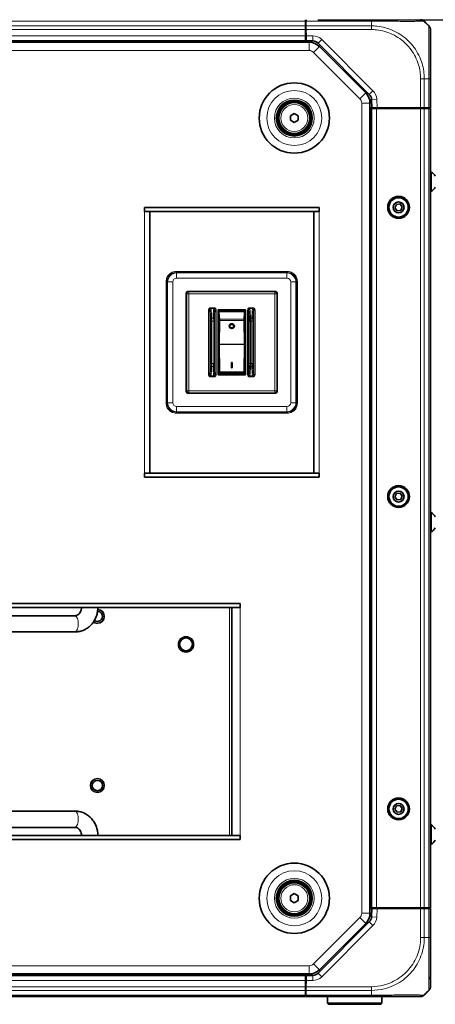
# Model space of a CAD drawing. Header units: millimetres. Extents: x 0 to 1118, y 0 to 864.
# Tile 48 of 85: x 408 to 461, y 129 to 257. Entities that reach past the tile are written whole.
import ezdxf

# ---------------------------------------------------------------- set-up
doc = ezdxf.new("R2010")
doc.units = ezdxf.units.MM
doc.layers.add('ALPHAREV', color=7, linetype='Continuous', lineweight=25)
doc.styles.add('SLDTEXTSTYLE0', font='TXT', dxfattribs={"width": 0.605})
doc.dimstyles.new('SLDDIMSTYLE3', dxfattribs={"dimtxt": 3.175, "dimasz": 4.572, "dimexe": 0, "dimexo": 0.0625, "dimgap": 0.79375, "dimtad": 0, "dimtih": 1, "dimtoh": 1, "dimdec": 1, "dimlfac": 3, "dimrnd": 1e-09, "dimzin": 12, "dimdsep": 46, "dimtxsty": 'SLDTEXTSTYLE0', "dimsah": 1, "dimcen": 0.09, "dimadec": 0, "dimazin": 3, "dimtfac": 1, "dimtofl": 0, "dimtmove": 0, "dimatfit": 3, "dimfxl": 1, "dimfrac": 2, "dimtolj": 1, "dimtzin": 12, "dimarcsym": 0})

# ---------------------------------------------------------------- blocks, each defined once
blk = doc.blocks.new('_D_7')
at = {"layer": 'ALPHAREV'}
for p, q in [((452.59, 279.36), (478.55, 279.36)), ((476.95, 256.96), (476.95, 279.36)), ((446.21, 256.96), (478.55, 256.96)), ((476.95, 238.5), (476.95, 256.96)), ((491.53, 240.93), (490.43, 240.93)), ((490.43, 240.93), (490.43, 236.06)), ((500.01, 240.93), (501.11, 240.93)), ((501.11, 240.93), (501.11, 236.06)), ((480.13, 238.5), (476.95, 238.5)), ((490.43, 236.06), (491.53, 236.06)), ((501.11, 236.06), (500.01, 236.06))]:
    blk.add_line(p, q, dxfattribs=at)
for points in [[(476.95, 279.36), (476.19, 274.79), (477.72, 274.79)], [(476.95, 256.96), (477.72, 261.53), (476.19, 261.53)]]:
    blk.add_solid(points, dxfattribs=at)
at = {"layer": 'ALPHAREV', "char_height": 3.175, "attachment_point": 1, "style": 'SLDTEXTSTYLE0'}
for s, insert in [('67.2', (480.85, 240.15)), ('2.65', (491.53, 240.15))]:
    blk.add_mtext(s, dxfattribs=dict(at, insert=insert))

msp = doc.modelspace()

# ---------------------------------------------------------------- linework, layer by layer
at = {"color": 7, "linetype": 'Continuous', "lineweight": 18}
for p, q in [((444.61, 256.764), (199.377, 256.764)), ((453.198, 256.764), (444.697, 256.764)), ((444.61, 256.155), (199.377, 256.155)), ((444.61, 255.683), (199.377, 255.683)), ((444.668, 256.155), (453.16, 256.155)), ((453.16, 255.683), (444.676, 255.683)), ((444.677, 255.626), (444.677, 255.526)), ((453.16, 256.55), (453.16, 256.155)), ((444.61, 254.876), (199.377, 254.876)), ((444.69, 254.876), (445.546, 254.876)), ((445.546, 254.209), (445.546, 254.876)), ((446.253, 253.916), (446.725, 254.388)), ((446.725, 254.388), (453.36, 247.752)), ((445.095, 252.959), (198.892, 252.959)), ((444.61, 254.043), (199.377, 254.043)), ((445.095, 252.959), (445.095, 254.026)), ((445.661, 252.725), (446.415, 253.479)), ((451.676, 246.71), (445.661, 252.725)), ((459.551, 245.526), (459.551, 249.292)), ((460.632, 249.293), (460.022, 249.293)), ((460.022, 249.293), (460.022, 245.526)), ((460.632, 245.526), (460.632, 249.293)), ((452.889, 247.281), (453.36, 247.752)), ((451.676, 246.71), (452.43, 247.464)), ((453.18, 246.626), (453.846, 246.661)), ((453.846, 246.661), (453.906, 245.526)), ((451.91, 246.144), (452.977, 246.144)), ((451.91, 141.108), (451.91, 246.144)), ((453.827, 245.459), (453.827, 141.793)), ((459.551, 245.459), (459.551, 141.793)), ((460.022, 245.459), (460.022, 141.793)), ((460.497, 245.459), (460.497, 245.526)), ((460.632, 245.459), (460.632, 141.793)), ((423.71, 198.159), (423.71, 232.093)), ((446.377, 232.093), (446.377, 198.159)), ((427.82, 224.304), (442.267, 224.304)), ((427.82, 224.304), (427.82, 224.175)), ((427.82, 224.175), (427.878, 224.118)), ((442.267, 224.175), (427.82, 224.175)), ((427.878, 223.442), (427.878, 224.118)), ((427.878, 224.118), (442.21, 224.118)), ((442.21, 223.442), (427.878, 223.442)), ((442.21, 224.118), (442.267, 224.175)), ((442.21, 223.442), (442.21, 224.118)), ((442.267, 224.175), (442.267, 224.304)), ((426.532, 223.016), (426.661, 223.016)), ((426.532, 207.236), (426.532, 223.016)), ((426.719, 222.959), (426.661, 223.016)), ((426.661, 223.016), (426.661, 207.236)), ((426.719, 207.293), (426.719, 222.959)), ((426.719, 222.959), (427.395, 222.959)), ((427.395, 222.959), (427.395, 207.293)), ((442.693, 222.959), (443.369, 222.959)), ((442.693, 207.293), (442.693, 222.959)), ((443.426, 223.016), (443.369, 222.959)), ((443.369, 222.959), (443.369, 207.293)), ((443.426, 207.236), (443.426, 223.016)), ((443.426, 223.016), (443.555, 223.016)), ((443.555, 223.016), (443.555, 207.236)), ((429.142, 221.469), (429.196, 221.415)), ((429.196, 221.415), (429.457, 221.415)), ((429.196, 221.415), (429.196, 208.837)), ((429.457, 221.677), (429.404, 221.73)), ((429.457, 221.415), (429.457, 221.677)), ((440.63, 221.677), (429.457, 221.677)), ((429.457, 221.415), (429.457, 208.837)), ((440.63, 221.415), (429.457, 221.415)), ((440.684, 221.73), (440.63, 221.677)), ((440.63, 221.677), (440.63, 221.415)), ((440.63, 208.837), (440.63, 221.415)), ((440.63, 221.415), (440.892, 221.415)), ((440.892, 221.415), (440.945, 221.469)), ((440.892, 208.837), (440.892, 221.415)), ((432.692, 219.616), (432.358, 219.616)), ((437.729, 219.616), (437.396, 219.616)), ((437.729, 219.616), (437.729, 219.491)), ((432.022, 219.307), (432.192, 219.307)), ((432.022, 219.307), (432.022, 210.945)), ((432.192, 219.307), (432.192, 210.945)), ((432.361, 219.473), (432.358, 219.491)), ((432.358, 219.491), (432.692, 219.491)), ((432.692, 219.491), (432.689, 219.473)), ((432.858, 210.945), (432.858, 219.307)), ((433.027, 210.945), (433.027, 219.307)), ((433.37, 219.074), (436.718, 219.074)), ((435.035, 219.33), (435.035, 219.235)), ((437.101, 219.316), (437.101, 210.936)), ((437.228, 219.316), (437.228, 210.936)), ((437.397, 219.481), (437.396, 219.491)), ((437.396, 219.491), (437.729, 219.491)), ((437.729, 219.491), (437.727, 219.473)), ((437.896, 210.945), (437.896, 219.307)), ((438.065, 210.945), (438.065, 219.307)), ((432.266, 217.876), (432.266, 212.376)), ((432.618, 218.244), (432.431, 218.244)), ((432.615, 217.876), (432.435, 217.876)), ((432.435, 217.876), (432.435, 212.376)), ((432.615, 212.376), (432.615, 217.876)), ((432.784, 212.376), (432.784, 217.876)), ((436.654, 218.119), (433.433, 218.119)), ((433.435, 217.963), (436.652, 217.963)), ((437.303, 217.878), (437.303, 212.374)), ((437.656, 218.246), (437.469, 218.246)), ((437.472, 217.878), (437.472, 212.374)), ((437.653, 217.878), (437.472, 217.878)), ((437.653, 212.374), (437.653, 217.878)), ((437.822, 212.374), (437.822, 217.878)), ((436.684, 214.906), (433.404, 214.906)), ((433.404, 214.842), (436.684, 214.842)), ((432.618, 212.008), (432.431, 212.008)), ((432.615, 212.376), (432.435, 212.376)), ((437.656, 212.006), (437.469, 212.006)), ((437.653, 212.374), (437.472, 212.374)), ((432.358, 210.761), (432.361, 210.779)), ((432.692, 210.761), (432.358, 210.761)), ((432.358, 210.636), (432.358, 210.761)), ((432.689, 210.779), (432.692, 210.761)), ((433.027, 210.945), (432.858, 210.945)), ((433.433, 211.189), (436.654, 211.189)), ((436.652, 211.312), (433.435, 211.312)), ((437.396, 210.761), (437.397, 210.771)), ((437.729, 210.761), (437.396, 210.761)), ((437.396, 210.636), (437.396, 210.761)), ((437.727, 210.779), (437.729, 210.761)), ((438.065, 210.945), (437.896, 210.945)), ((432.358, 210.636), (432.692, 210.636)), ((437.396, 210.636), (437.729, 210.636)), ((429.196, 208.837), (429.142, 208.783)), ((429.457, 208.837), (429.196, 208.837)), ((429.404, 208.522), (429.457, 208.575)), ((429.457, 208.575), (429.457, 208.837)), ((429.457, 208.837), (440.63, 208.837)), ((429.457, 208.575), (440.63, 208.575)), ((440.63, 208.837), (440.63, 208.575)), ((440.892, 208.837), (440.63, 208.837)), ((440.63, 208.575), (440.684, 208.522)), ((440.945, 208.783), (440.892, 208.837)), ((426.532, 207.236), (426.661, 207.236)), ((426.661, 207.236), (426.719, 207.293)), ((426.719, 207.293), (427.395, 207.293)), ((442.693, 207.293), (443.369, 207.293)), ((443.369, 207.293), (443.426, 207.236)), ((443.426, 207.236), (443.555, 207.236)), ((427.878, 206.134), (427.82, 206.077)), ((427.82, 206.077), (442.267, 206.077)), ((427.82, 205.948), (427.82, 206.077)), ((442.267, 205.948), (427.82, 205.948)), ((427.878, 206.811), (442.21, 206.811)), ((427.878, 206.134), (427.878, 206.811)), ((442.21, 206.134), (427.878, 206.134)), ((442.21, 206.134), (442.21, 206.811)), ((442.267, 206.077), (442.21, 206.134)), ((442.267, 206.077), (442.267, 205.948)), ((434.744, 180.726), (434.744, 151.192)), ((436.139, 180.726), (436.139, 151.192)), ((453.906, 141.726), (453.846, 140.591)), ((459.551, 137.96), (459.551, 141.726)), ((460.022, 141.726), (460.022, 137.959)), ((460.497, 141.726), (460.497, 141.793)), ((460.632, 137.959), (460.632, 141.726)), ((445.661, 134.527), (451.676, 140.542)), ((451.676, 140.542), (452.43, 139.788)), ((451.91, 141.108), (452.977, 141.108)), ((453.846, 140.591), (453.18, 140.626)), ((453.36, 139.5), (446.725, 132.864)), ((453.36, 139.5), (452.889, 139.971)), ((460.022, 137.959), (460.632, 137.959)), ((198.892, 134.293), (445.095, 134.293)), ((445.095, 134.293), (445.095, 133.226)), ((445.661, 134.527), (446.415, 133.773)), ((199.377, 133.209), (444.61, 133.209)), ((445.546, 132.376), (445.546, 133.043)), ((446.725, 132.864), (446.253, 133.336)), ((199.377, 132.376), (444.61, 132.376)), ((199.377, 131.569), (444.61, 131.569)), ((444.676, 131.569), (453.16, 131.569)), ((444.677, 131.726), (444.677, 131.626)), ((445.546, 132.376), (444.69, 132.376)), ((199.377, 131.097), (444.61, 131.097)), ((199.377, 130.488), (444.61, 130.488)), ((453.16, 131.097), (444.668, 131.097)), ((444.697, 130.488), (453.198, 130.488)), ((453.16, 130.702), (453.16, 131.097))]:
    msp.add_line(p, q, dxfattribs=at)
at = {"color": 7, "linetype": 'Continuous', "lineweight": 35}
for p, q in [((444.61, 256.764), (444.61, 256.959)), ((444.61, 256.155), (444.61, 256.764)), ((444.677, 256.764), (444.657, 256.764)), ((444.657, 256.764), (444.668, 256.155)), ((444.697, 256.764), (444.677, 256.764)), ((444.697, 256.764), (444.7, 256.959)), ((444.664, 256.359), (444.61, 256.359)), ((444.61, 255.683), (444.61, 256.155)), ((444.61, 254.876), (444.61, 255.683)), ((444.61, 255.526), (444.679, 255.526)), ((444.676, 255.683), (444.668, 256.155)), ((444.677, 255.626), (444.675, 255.526)), ((444.69, 254.876), (444.676, 255.683)), ((460.237, 256.55), (460.632, 256.155)), ((444.61, 254.209), (199.377, 254.209)), ((444.61, 254.209), (444.61, 254.876)), ((444.69, 254.859), (444.61, 254.859)), ((444.61, 254.026), (444.61, 254.209)), ((444.702, 254.209), (444.69, 254.876)), ((445.546, 254.209), (444.702, 254.209)), ((444.702, 254.209), (444.705, 254.026)), ((445.095, 254.026), (198.892, 254.026)), ((452.889, 247.281), (446.253, 253.916)), ((452.43, 247.464), (446.415, 253.479)), ((460.827, 249.292), (460.827, 245.526)), ((453.238, 245.526), (453.18, 246.626)), ((452.977, 141.108), (452.977, 246.144)), ((453.238, 245.526), (452.977, 245.526)), ((452.977, 245.459), (453.16, 245.459)), ((453.16, 245.459), (453.16, 141.793)), ((453.827, 245.459), (453.16, 245.459)), ((453.906, 245.526), (453.238, 245.526)), ((459.551, 245.459), (453.827, 245.459)), ((453.877, 245.459), (453.877, 245.526)), ((459.551, 245.526), (453.906, 245.526)), ((454.544, 245.526), (454.544, 245.459)), ((454.762, 245.459), (454.76, 245.526)), ((458.493, 245.459), (458.494, 245.526)), ((459.294, 245.526), (459.294, 245.459)), ((459.495, 245.459), (459.494, 245.526)), ((460.022, 245.526), (459.551, 245.526)), ((460.022, 245.459), (459.551, 245.459)), ((460.632, 245.526), (460.022, 245.526)), ((460.632, 245.459), (460.022, 245.459)), ((460.126, 245.459), (460.127, 245.526)), ((460.827, 245.526), (460.632, 245.526)), ((460.827, 245.459), (460.632, 245.459)), ((460.66, 245.526), (460.66, 245.459)), ((460.827, 245.459), (460.827, 141.793)), ((442.644, 244.508), (443.16, 244.806)), ((442.644, 243.911), (442.644, 244.508)), ((443.16, 243.613), (442.644, 243.911)), ((443.16, 244.806), (443.677, 244.508)), ((443.677, 243.911), (443.16, 243.613)), ((443.677, 244.508), (443.677, 243.911)), ((460.914, 237.209), (460.827, 237.209)), ((460.914, 234.709), (460.914, 237.209)), ((460.827, 234.709), (460.914, 234.709)), ((423.71, 232.093), (423.71, 232.626)), ((446.377, 232.626), (423.71, 232.626)), ((446.377, 232.093), (446.377, 232.626)), ((456.411, 233.018), (456.211, 232.58)), ((456.211, 232.58), (456.491, 232.188)), ((456.89, 233.064), (456.411, 233.018)), ((457.169, 232.672), (456.89, 233.064)), ((456.97, 232.234), (457.169, 232.672)), ((446.377, 232.093), (423.71, 232.093)), ((424.41, 198.159), (424.41, 232.093)), ((445.677, 232.093), (445.677, 198.159)), ((456.491, 232.188), (456.97, 232.234)), ((429.142, 221.469), (429.142, 208.783)), ((440.684, 221.73), (429.404, 221.73)), ((440.945, 208.783), (440.945, 221.469)), ((433.274, 219.33), (433.274, 210.922)), ((436.813, 219.33), (433.274, 219.33)), ((433.287, 219.317), (433.274, 219.33)), ((433.287, 219.317), (433.287, 215.651)), ((433.37, 219.074), (433.35, 219.235)), ((433.35, 216.552), (433.35, 219.235)), ((436.737, 219.235), (433.35, 219.235)), ((434.794, 219.33), (434.794, 219.235)), ((434.883, 219.235), (434.883, 219.33)), ((435.205, 219.33), (435.205, 219.235)), ((435.293, 219.235), (435.293, 219.33)), ((436.718, 219.074), (436.737, 219.235)), ((436.737, 216.552), (436.737, 219.235)), ((436.813, 219.33), (436.801, 219.317)), ((436.801, 215.651), (436.801, 219.317)), ((436.813, 210.922), (436.813, 219.33)), ((433.435, 217.963), (433.404, 214.906)), ((434.705, 217.23), (434.705, 217.221)), ((435.382, 217.221), (435.382, 217.23)), ((436.652, 217.963), (436.684, 214.906)), ((433.35, 215.885), (433.35, 216.552)), ((433.35, 215.885), (433.36, 215.775)), ((436.727, 215.775), (436.737, 215.885)), ((436.737, 216.552), (436.737, 215.885)), ((433.287, 214.601), (433.287, 210.935)), ((433.354, 214.766), (433.35, 214.81)), ((433.35, 214.81), (433.35, 214.095)), ((433.404, 214.842), (433.435, 211.312)), ((436.684, 214.842), (436.652, 211.312)), ((436.737, 214.81), (436.733, 214.766)), ((436.737, 214.81), (436.737, 214.095)), ((436.801, 210.935), (436.801, 214.601)), ((433.35, 211.302), (433.35, 214.095)), ((436.737, 211.302), (436.737, 214.095)), ((435.076, 212.51), (435.011, 212.51)), ((435.011, 212.501), (435.011, 212.51)), ((435.011, 212.501), (435.076, 212.501)), ((435.011, 212.501), (435.011, 211.8)), ((435.076, 212.51), (435.076, 212.501)), ((435.076, 211.8), (435.076, 212.501)), ((433.274, 210.922), (433.287, 210.935)), ((433.274, 210.922), (436.813, 210.922)), ((433.287, 210.935), (436.801, 210.935)), ((433.35, 211.302), (433.37, 211.178)), ((433.402, 211.073), (436.686, 211.073)), ((435.011, 211.8), (435.076, 211.8)), ((436.737, 211.302), (436.718, 211.178)), ((436.813, 210.922), (436.801, 210.935)), ((429.404, 208.522), (440.684, 208.522)), ((423.71, 198.159), (423.71, 197.626)), ((423.71, 198.159), (446.377, 198.159)), ((446.377, 198.159), (446.377, 197.626)), ((423.71, 197.626), (446.377, 197.626)), ((456.411, 195.518), (456.211, 195.08)), ((456.89, 195.564), (456.411, 195.518)), ((457.169, 195.172), (456.89, 195.564)), ((456.211, 195.08), (456.491, 194.688)), ((456.491, 194.688), (456.97, 194.734)), ((456.97, 194.734), (457.169, 195.172)), ((460.914, 193.043), (460.827, 193.043)), ((460.914, 190.543), (460.914, 193.043)), ((460.827, 190.543), (460.914, 190.543)), ((436.139, 181.259), (369.742, 181.259)), ((436.139, 180.726), (369.742, 180.726)), ((435.072, 180.726), (435.072, 151.192)), ((436.139, 180.726), (436.139, 181.259)), ((414.688, 179.684), (400.771, 179.684)), ((400.771, 177.568), (414.688, 177.568)), ((456.411, 155.018), (456.211, 154.58)), ((456.211, 154.58), (456.491, 154.188)), ((456.89, 155.064), (456.411, 155.018)), ((457.169, 154.672), (456.89, 155.064)), ((456.97, 154.234), (457.169, 154.672)), ((414.688, 154.351), (400.771, 154.351)), ((456.491, 154.188), (456.97, 154.234)), ((400.771, 152.234), (414.688, 152.234)), ((460.914, 152.543), (460.827, 152.543)), ((460.914, 150.043), (460.914, 152.543)), ((369.742, 151.192), (436.139, 151.192)), ((369.742, 150.659), (436.139, 150.659)), ((434.544, 151.193), (371.344, 151.193)), ((434.544, 151.193), (434.544, 151.192)), ((436.139, 151.192), (436.139, 150.659)), ((460.827, 150.043), (460.914, 150.043)), ((442.644, 143.341), (443.16, 143.639)), ((442.644, 142.744), (442.644, 143.341)), ((443.16, 143.639), (443.677, 143.341)), ((443.677, 143.341), (443.677, 142.744)), ((443.16, 142.446), (442.644, 142.744)), ((443.677, 142.744), (443.16, 142.446)), ((453.16, 141.793), (452.977, 141.793)), ((452.977, 141.726), (453.238, 141.726)), ((453.827, 141.793), (453.16, 141.793)), ((453.18, 140.626), (453.238, 141.726)), ((453.238, 141.726), (453.906, 141.726)), ((459.551, 141.793), (453.827, 141.793)), ((453.877, 141.726), (453.877, 141.793)), ((453.906, 141.726), (459.551, 141.726)), ((454.544, 141.793), (454.544, 141.726)), ((454.762, 141.793), (454.76, 141.726)), ((458.493, 141.793), (458.494, 141.726)), ((459.294, 141.793), (459.294, 141.726)), ((459.495, 141.793), (459.494, 141.726)), ((460.022, 141.793), (459.551, 141.793)), ((459.551, 141.726), (460.022, 141.726)), ((460.632, 141.793), (460.022, 141.793)), ((460.022, 141.726), (460.632, 141.726)), ((460.126, 141.793), (460.127, 141.726)), ((460.827, 141.793), (460.632, 141.793)), ((460.632, 141.726), (460.827, 141.726)), ((460.66, 141.793), (460.66, 141.726)), ((460.827, 141.726), (460.827, 137.96)), ((446.253, 133.336), (452.889, 139.971)), ((446.415, 133.773), (452.43, 139.788)), ((198.892, 133.226), (445.095, 133.226)), ((199.377, 133.043), (444.61, 133.043)), ((444.61, 133.226), (444.61, 133.043)), ((444.61, 133.043), (444.61, 132.376)), ((444.69, 132.376), (444.702, 133.043)), ((444.702, 133.043), (444.705, 133.226)), ((444.702, 133.043), (445.546, 133.043)), ((444.61, 132.393), (444.69, 132.393)), ((444.61, 132.376), (444.61, 131.569)), ((444.679, 131.726), (444.61, 131.726)), ((444.61, 131.569), (444.61, 131.097)), ((444.668, 131.097), (444.676, 131.569)), ((444.675, 131.726), (444.677, 131.626)), ((444.69, 132.376), (444.676, 131.569)), ((199.377, 130.293), (444.61, 130.293)), ((444.61, 131.097), (444.61, 130.488)), ((444.61, 130.893), (444.664, 130.893)), ((444.61, 130.488), (444.61, 130.293)), ((444.657, 130.488), (444.668, 131.097)), ((444.657, 130.488), (444.677, 130.488)), ((444.677, 130.488), (444.697, 130.488)), ((444.7, 130.293), (444.697, 130.488)), ((453.194, 130.293), (444.7, 130.293)), ((447.477, 130.293), (447.477, 129.459)), ((454.51, 129.459), (454.51, 130.293)), ((460.237, 130.702), (460.632, 131.097)), ((447.477, 129.459), (447.644, 129.293)), ((447.477, 129.459), (454.51, 129.459)), ((454.344, 129.293), (447.644, 129.293)), ((454.344, 129.293), (454.51, 129.459))]:
    msp.add_line(p, q, dxfattribs=at)
at = {"color": 7, "linetype": 'Continuous', "lineweight": 18, "flags": 128}
for points in [[(432.784, 217.876), (432.78, 217.876), (432.77, 217.876), (432.754, 217.876), (432.733, 217.876), (432.707, 217.876), (432.679, 217.876), (432.647, 217.876), (432.615, 217.876)], [(432.266, 212.376), (432.27, 212.376), (432.28, 212.376), (432.296, 212.376), (432.317, 212.376), (432.342, 212.376), (432.371, 212.376), (432.402, 212.376), (432.435, 212.376)], [(437.303, 212.374), (437.307, 212.374), (437.318, 212.374), (437.334, 212.374), (437.355, 212.374), (437.38, 212.374), (437.409, 212.374), (437.44, 212.374), (437.472, 212.374)], [(414.688, 179.684), (414.763, 179.668), (414.905, 179.543), (415.021, 179.306), (415.096, 178.988), (415.123, 178.626)], [(417.08, 178.86), (417.284, 178.75), (417.61, 178.689)], [(415.123, 178.626), (415.096, 178.264), (415.021, 177.946), (414.905, 177.709), (414.763, 177.584), (414.688, 177.568)], [(415.123, 153.293), (415.096, 153.655), (415.021, 153.973), (414.905, 154.209), (414.763, 154.335), (414.688, 154.351)], [(414.688, 152.234), (414.763, 152.25), (414.905, 152.376), (415.021, 152.612), (415.096, 152.931), (415.123, 153.293)]]:
    msp.add_lwpolyline(points, dxfattribs=at)
at = {"color": 7, "linetype": 'Continuous', "lineweight": 35, "flags": 128}
msp.add_lwpolyline([(417.081, 178.862), (417.284, 178.751), (417.61, 178.69)], dxfattribs=at)
at = {"color": 7, "linetype": 'Continuous', "lineweight": 35}
for centre, radius in [((443.16, 244.209), 4.555), ((443.16, 244.209), 2.333), ((443.16, 244.209), 2.25), ((443.16, 244.209), 2.1), ((443.16, 244.209), 2), ((456.69, 232.626), 1.417), ((456.69, 232.626), 1.312), ((456.69, 232.626), 1.25), ((456.69, 232.626), 0.704), ((456.69, 195.126), 1.417), ((456.69, 195.126), 1.312), ((456.69, 195.126), 1.25), ((456.69, 195.126), 0.704), ((429.11, 175.959), 0.992), ((429.11, 175.959), 0.833), ((417.61, 157.659), 0.902), ((417.61, 157.659), 0.667), ((456.69, 154.626), 1.417), ((456.69, 154.626), 1.312), ((456.69, 154.626), 1.25), ((456.69, 154.626), 0.704), ((443.16, 143.043), 4.555), ((443.16, 143.043), 2.333), ((443.16, 143.043), 2.25), ((443.16, 143.043), 2.1), ((443.16, 143.043), 2)]:
    msp.add_circle(centre, radius, dxfattribs=at)
at = {"color": 7, "linetype": 'Continuous', "lineweight": 18}
for centre, radius in [((443.16, 244.209), 3.569), ((443.16, 244.209), 2.583), ((443.16, 244.209), 1.757), ((429.11, 175.959), 0.994), ((417.61, 157.659), 0.904), ((443.16, 143.043), 3.569), ((443.16, 143.043), 2.583), ((443.16, 143.043), 1.757)]:
    msp.add_circle(centre, radius, dxfattribs=at)
for centre, radius, start, end in [((445.546, 253.209), 1.667, 45, 90), ((445.095, 252.159), 0.8, 45, 90), ((452.182, 246.574), 1.667, 3, 45), ((451.11, 246.144), 0.8, 0, 45), ((429.459, 221.413), 0.264, 90.50813, 179.49187), ((440.628, 221.413), 0.264, 0.50813, 89.49187), ((440.628, 208.839), 0.264, 270.50813, 359.49187), ((417.61, 179.593), 0.904, 270, 87.18869), ((451.11, 141.108), 0.8, 315, 0), ((452.182, 140.678), 1.667, 315, 357), ((445.095, 135.093), 0.8, 270, 315), ((445.546, 134.043), 1.667, 270, 315)]:
    msp.add_arc(centre, radius, start, end, dxfattribs=at)
at = {"color": 7, "linetype": 'Continuous', "lineweight": 35}
for centre, radius, start, end in [((445.546, 253.209), 1, 45, 90), ((445.095, 252.159), 1.867, 45, 90), ((451.11, 246.144), 1.867, 360, 45), ((452.182, 246.574), 1, 3, 45), ((460.195, 235.959), 1.442, 29.2162, 60.11785), ((460.195, 235.959), 1.442, 299.88215, 330.7838), ((429.459, 208.839), 0.264, 180.50813, 269.49187), ((460.195, 191.793), 1.442, 29.2162, 60.11785), ((460.195, 191.793), 1.442, 299.88215, 330.7838), ((417.61, 179.593), 0.667, 233.55743, 90), ((417.61, 179.593), 0.902, 270, 87.1926), ((460.195, 151.293), 1.442, 29.2162, 60.11785), ((460.195, 151.293), 1.442, 299.88215, 330.7838), ((451.11, 141.108), 1.867, 315, 0), ((452.182, 140.678), 1, 315, 357), ((445.095, 135.093), 1.867, 270, 315), ((445.546, 134.043), 1, 270, 315), ((460.16, 132.376), 0.667, 0, 47.26112)]:
    msp.add_arc(centre, radius, start, end, dxfattribs=at)
at = {"color": 7, "linetype": 'Continuous', "lineweight": 18}
for centre, major_axis, ratio, start_param, end_param in [((427.913, 222.924), (0.92, -0.92), 0.9222464, 2.3897132, 3.8934721), ((427.913, 222.924), (0.849, 0.849), 0.9910615, 0.8189169, 2.3226757), ((427.913, 222.924), (-0.378, 0.378), 0.9351131, 5.5313059, 7.0350647), ((442.175, 222.924), (-0.849, 0.849), 0.9910615, 3.9605096, 5.4642684), ((442.175, 222.924), (-0.378, -0.378), 0.9351131, 2.3897132, 3.8934721), ((442.175, 222.924), (0.92, 0.92), 0.9222464, 5.5313059, 7.0350647), ((427.913, 207.328), (0.92, 0.92), 0.9222464, 2.3897132, 3.8934721), ((427.913, 207.328), (-0.849, 0.849), 0.9910615, 0.8189169, 2.3226757), ((427.913, 207.328), (-0.378, -0.378), 0.9351131, 5.5313059, 7.0350647), ((442.175, 207.328), (-0.378, 0.378), 0.9351131, 2.3897132, 3.8934721), ((442.175, 207.328), (0.849, 0.849), 0.9910615, 3.9605096, 5.4642684), ((442.175, 207.328), (0.92, -0.92), 0.9222464, 5.5313059, 7.0350647)]:
    msp.add_ellipse(centre, major_axis=major_axis, ratio=ratio, start_param=start_param, end_param=end_param, dxfattribs=at)
at = {"color": 7, "linetype": 'Continuous', "lineweight": 35}
for centre, major_axis, ratio, start_param, end_param in [((429.406, 221.467), (-0.187, 0.187), 0.9924325, 5.5015852, 7.0647854), ((440.682, 221.467), (0.187, 0.187), 0.9924325, 5.5015852, 7.0647854), ((433.365, 215.147), (-0.037, 4.106), 0.0337281, 5.5212123, 5.9861741), ((436.723, 215.147), (0.037, 4.106), 0.0337281, 0.2970112, 0.761973), ((433.431, 218.027), (-0.001, 0.127), 0.0337281, 4.188485, 5.5212123), ((436.656, 218.027), (0.001, 0.127), 0.0337281, 0.761973, 2.0947003), ((433.37, 215.892), (-0.003, 0.339), 0.0337281, 1.922519, 2.3171499), ((436.718, 215.892), (0.003, 0.339), 0.0337281, 3.9660354, 4.3606663), ((433.361, 214.454), (-0.003, 0.339), 0.0337281, 0.0033725, 0.3980034), ((433.37, 215.126), (-0.005, 0.538), 0.0337281, 2.2401169, 6.3635909), ((433.408, 214.842), (-0.001, 0.127), 0.0337281, 1.0468924, 1.5704911), ((436.68, 214.842), (0.001, 0.127), 0.0337281, 4.7126942, 5.2362929), ((436.718, 215.126), (0.005, 0.538), 0.0337281, 6.2027798, 10.3262538), ((436.726, 214.454), (0.003, 0.339), 0.0337281, 5.8851819, 6.2798128), ((433.365, 215.179), (-0.037, 4.106), 0.0337281, 2.9143947, 3.3793565), ((433.431, 211.312), (-0.001, 0.127), 0.0337281, 3.3793565, 4.7120838), ((436.656, 211.312), (0.001, 0.127), 0.0337281, 1.5711015, 2.9038288), ((436.723, 215.179), (0.037, 4.106), 0.0337281, 2.9038288, 3.3687906), ((429.406, 208.785), (-0.187, -0.187), 0.9924325, 5.5015852, 7.0647854), ((440.682, 208.785), (0.187, -0.187), 0.9924325, 5.5015852, 7.0647854)]:
    msp.add_ellipse(centre, major_axis=major_axis, ratio=ratio, start_param=start_param, end_param=end_param, dxfattribs=at)
for centre, major_axis in [((435.044, 217.23), (0.339, 0)), ((435.044, 217.221), (0.339, 0)), ((435.044, 217.23), (0.254, 0)), ((435.044, 217.221), (0.254, 0))]:
    msp.add_ellipse(centre, major_axis=major_axis, ratio=0.8965755, dxfattribs=at)
at = {"color": 7, "linetype": 'Continuous', "lineweight": 18}
for points, knots in [([(453.16, 256.55), (453.162, 256.553), (453.174, 256.573), (453.187, 256.646), (453.193, 256.714), (453.198, 256.764)], [0, 0, 0, 0, 0.05123887, 0.3045526, 1, 1, 1, 1]), ([(460.022, 256.764), (460.015, 256.764), (459.993, 256.764), (459.8, 256.759), (459.394, 256.751), (458.799, 256.745), (457.984, 256.742), (456.997, 256.745), (455.885, 256.753), (454.645, 256.762), (453.725, 256.763), (453.198, 256.764)], [0, 0, 0, 0, 0.0627052, 0.17058, 0.281665, 0.3894284, 0.5004168, 0.6352696, 0.7422845, 0.8524245, 1, 1, 1, 1]), ([(453.16, 256.155), (453.397, 256.147), (454.017, 256.128), (455.02, 255.932), (456.116, 255.527), (457.135, 254.933), (458.004, 254.205), (458.741, 253.345), (459.332, 252.377), (459.741, 251.339), (459.979, 250.298), (460.008, 249.63), (460.022, 249.293)], [0, 0, 0, 0, 0.0657965, 0.1727607, 0.2828934, 0.389757, 0.4997969, 0.5968708, 0.7039461, 0.8142113, 0.9061257, 1, 1, 1, 1]), ([(459.551, 249.292), (459.537, 249.602), (459.51, 250.223), (459.286, 251.186), (458.897, 252.15), (458.344, 253.049), (457.658, 253.847), (456.853, 254.526), (455.915, 255.084), (454.894, 255.469), (453.962, 255.658), (453.38, 255.676), (453.16, 255.683)], [0, 0, 0, 0, 0.09291466, 0.18581515, 0.29447761, 0.40316207, 0.50020129, 0.60862537, 0.71704406, 0.82556878, 0.93408084, 1, 1, 1, 1]), ([(460.632, 249.293), (460.632, 249.522), (460.632, 250.138), (460.626, 251.14), (460.616, 252.243), (460.608, 253.27), (460.607, 254.191), (460.611, 254.969), (460.619, 255.571), (460.629, 256.046), (460.631, 256.115), (460.632, 256.155)], [0, 0, 0, 0, 0.0638809, 0.1715817, 0.2825247, 0.3900468, 0.5008149, 0.6162125, 0.7271686, 0.8416822, 1, 1, 1, 1]), ([(427.82, 224.304), (427.649, 224.286), (427.311, 224.249), (426.882, 223.954), (426.587, 223.526), (426.551, 223.187), (426.532, 223.016)], [0, 0, 0, 0, 0.25220006, 0.5, 0.74779994, 1, 1, 1, 1]), ([(443.555, 223.016), (443.537, 223.187), (443.5, 223.526), (443.205, 223.954), (442.777, 224.249), (442.438, 224.286), (442.267, 224.304)], [0, 0, 0, 0, 0.25220006, 0.5, 0.74779994, 1, 1, 1, 1]), ([(432.358, 219.616), (432.317, 219.612), (432.251, 219.606), (432.17, 219.566), (432.114, 219.522), (432.071, 219.469), (432.033, 219.399), (432.027, 219.342), (432.022, 219.307)], [0, 0, 0, 0, 0.2436069, 0.388781, 0.5331471, 0.6620573, 0.7901001, 1, 1, 1, 1]), ([(433.027, 219.307), (433.023, 219.343), (433.016, 219.4), (432.978, 219.469), (432.935, 219.522), (432.88, 219.566), (432.799, 219.606), (432.733, 219.612), (432.692, 219.616)], [0, 0, 0, 0, 0.2106804, 0.3385675, 0.4666024, 0.6113702, 0.7562386, 1, 1, 1, 1]), ([(437.396, 219.616), (437.359, 219.612), (437.302, 219.606), (437.234, 219.569), (437.187, 219.53), (437.148, 219.483), (437.111, 219.413), (437.105, 219.354), (437.101, 219.316)], [0, 0, 0, 0, 0.2344119, 0.3643901, 0.4941084, 0.6245061, 0.7549077, 1, 1, 1, 1]), ([(438.065, 219.307), (438.061, 219.343), (438.054, 219.4), (438.016, 219.469), (437.973, 219.522), (437.918, 219.566), (437.836, 219.606), (437.771, 219.612), (437.729, 219.616)], [0, 0, 0, 0, 0.2106281, 0.3385534, 0.4666264, 0.6113881, 0.7562504, 1, 1, 1, 1]), ([(432.358, 219.491), (432.346, 219.49), (432.322, 219.489), (432.288, 219.476), (432.259, 219.457), (432.226, 219.424), (432.198, 219.375), (432.194, 219.329), (432.192, 219.307)], [0, 0, 0, 0, 0.1272144, 0.253921, 0.3801621, 0.5060244, 0.7555365, 1, 1, 1, 1]), ([(432.361, 219.473), (432.34, 219.47), (432.307, 219.467), (432.268, 219.446), (432.241, 219.425), (432.219, 219.398), (432.198, 219.36), (432.194, 219.328), (432.192, 219.307)], [0, 0, 0, 0, 0.2395489, 0.3684179, 0.4999959, 0.6315745, 0.7604452, 1, 1, 1, 1]), ([(432.361, 219.473), (432.368, 219.41), (432.383, 219.289), (432.407, 218.911), (432.422, 218.503), (432.431, 218.244)], [0, 0, 0, 0, 0.28354044, 0.5448938, 1, 1, 1, 1]), ([(432.618, 218.244), (432.628, 218.503), (432.643, 218.911), (432.667, 219.289), (432.681, 219.41), (432.689, 219.473)], [0, 0, 0, 0, 0.4551062, 0.7164596, 1, 1, 1, 1]), ([(432.689, 219.473), (432.71, 219.47), (432.743, 219.467), (432.782, 219.446), (432.809, 219.425), (432.831, 219.398), (432.852, 219.36), (432.856, 219.328), (432.858, 219.307)], [0, 0, 0, 0, 0.2395773, 0.3684548, 0.500036, 0.631612, 0.7604744, 1, 1, 1, 1]), ([(432.858, 219.307), (432.856, 219.329), (432.852, 219.375), (432.824, 219.424), (432.791, 219.457), (432.761, 219.476), (432.728, 219.489), (432.704, 219.49), (432.692, 219.491)], [0, 0, 0, 0, 0.2444633, 0.4939754, 0.6198377, 0.7460788, 0.8727855, 1, 1, 1, 1]), ([(437.396, 219.491), (437.385, 219.49), (437.362, 219.489), (437.33, 219.479), (437.301, 219.462), (437.267, 219.433), (437.235, 219.384), (437.23, 219.338), (437.228, 219.316)], [0, 0, 0, 0, 0.1236517, 0.2473515, 0.371391, 0.4960177, 0.7464243, 1, 1, 1, 1]), ([(437.228, 219.316), (437.23, 219.336), (437.234, 219.368), (437.255, 219.407), (437.277, 219.433), (437.304, 219.455), (437.343, 219.476), (437.376, 219.479), (437.397, 219.481)], [0, 0, 0, 0, 0.2395334, 0.3684009, 0.4999809, 0.6315637, 0.7604393, 1, 1, 1, 1]), ([(437.397, 219.481), (437.405, 219.419), (437.419, 219.3), (437.445, 218.921), (437.46, 218.508), (437.469, 218.246)], [0, 0, 0, 0, 0.2844919, 0.5461669, 1, 1, 1, 1]), ([(437.656, 218.246), (437.665, 218.505), (437.68, 218.912), (437.705, 219.289), (437.719, 219.41), (437.727, 219.473)], [0, 0, 0, 0, 0.4551265, 0.7164744, 1, 1, 1, 1]), ([(437.727, 219.473), (437.748, 219.47), (437.78, 219.467), (437.82, 219.446), (437.847, 219.425), (437.869, 219.398), (437.89, 219.36), (437.893, 219.328), (437.896, 219.307)], [0, 0, 0, 0, 0.23957726, 0.36845479, 0.50003602, 0.631612, 0.76047442, 1, 1, 1, 1]), ([(437.896, 219.307), (437.894, 219.329), (437.89, 219.375), (437.861, 219.424), (437.829, 219.457), (437.799, 219.476), (437.765, 219.489), (437.741, 219.49), (437.729, 219.491)], [0, 0, 0, 0, 0.2444633, 0.4939754, 0.6198377, 0.7460788, 0.8727855, 1, 1, 1, 1]), ([(432.262, 218.125), (432.265, 218.14), (432.269, 218.162), (432.29, 218.19), (432.312, 218.209), (432.339, 218.224), (432.378, 218.239), (432.41, 218.242), (432.431, 218.244)], [0, 0, 0, 0, 0.23914848, 0.36775405, 0.49912411, 0.63062162, 0.75959441, 1, 1, 1, 1]), ([(432.431, 218.244), (432.432, 218.189), (432.434, 218.081), (432.435, 217.943), (432.435, 217.876)], [0, 0, 0, 0, 0.50737169, 1, 1, 1, 1]), ([(432.615, 217.876), (432.615, 217.943), (432.615, 218.081), (432.617, 218.189), (432.618, 218.244)], [0, 0, 0, 0, 0.492663, 1, 1, 1, 1]), ([(432.788, 218.125), (432.785, 218.14), (432.781, 218.162), (432.759, 218.19), (432.738, 218.209), (432.711, 218.224), (432.672, 218.239), (432.639, 218.242), (432.618, 218.244)], [0, 0, 0, 0, 0.2391485, 0.3677541, 0.4991241, 0.6306216, 0.7595944, 1, 1, 1, 1]), ([(437.3, 218.127), (437.302, 218.142), (437.307, 218.165), (437.328, 218.192), (437.35, 218.211), (437.377, 218.226), (437.416, 218.242), (437.448, 218.244), (437.469, 218.246)], [0, 0, 0, 0, 0.239137, 0.3677393, 0.4991084, 0.6306072, 0.7595834, 1, 1, 1, 1]), ([(437.469, 218.246), (437.47, 218.191), (437.472, 218.083), (437.472, 217.946), (437.472, 217.878)], [0, 0, 0, 0, 0.5073871, 1, 1, 1, 1]), ([(437.653, 217.878), (437.653, 217.946), (437.653, 218.083), (437.655, 218.191), (437.656, 218.246)], [0, 0, 0, 0, 0.4926482, 1, 1, 1, 1]), ([(437.825, 218.127), (437.823, 218.142), (437.818, 218.165), (437.797, 218.192), (437.775, 218.211), (437.748, 218.226), (437.709, 218.242), (437.677, 218.244), (437.656, 218.246)], [0, 0, 0, 0, 0.23914892, 0.36775478, 0.49912506, 0.63062266, 0.75959533, 1, 1, 1, 1]), ([(432.262, 212.127), (432.265, 212.112), (432.269, 212.09), (432.29, 212.062), (432.312, 212.043), (432.339, 212.028), (432.378, 212.013), (432.41, 212.01), (432.431, 212.008)], [0, 0, 0, 0, 0.2397771, 0.3685664, 0.5000003, 0.6314341, 0.7602233, 1, 1, 1, 1]), ([(432.431, 212.008), (432.422, 211.749), (432.407, 211.341), (432.383, 210.963), (432.368, 210.842), (432.361, 210.779)], [0, 0, 0, 0, 0.4551062, 0.7164596, 1, 1, 1, 1]), ([(432.435, 212.376), (432.435, 212.309), (432.434, 212.171), (432.432, 212.063), (432.431, 212.008)], [0, 0, 0, 0, 0.4926168, 1, 1, 1, 1]), ([(432.618, 212.008), (432.617, 212.063), (432.615, 212.171), (432.615, 212.309), (432.615, 212.376)], [0, 0, 0, 0, 0.5073689, 1, 1, 1, 1]), ([(432.788, 212.127), (432.785, 212.112), (432.781, 212.09), (432.759, 212.062), (432.738, 212.043), (432.711, 212.028), (432.672, 212.013), (432.639, 212.01), (432.618, 212.008)], [0, 0, 0, 0, 0.2391485, 0.3677541, 0.4991241, 0.6306216, 0.7595944, 1, 1, 1, 1]), ([(432.689, 210.779), (432.681, 210.842), (432.667, 210.963), (432.643, 211.341), (432.628, 211.749), (432.618, 212.008)], [0, 0, 0, 0, 0.2835404, 0.5448938, 1, 1, 1, 1]), ([(437.3, 212.125), (437.302, 212.11), (437.307, 212.087), (437.328, 212.06), (437.35, 212.041), (437.377, 212.026), (437.416, 212.011), (437.448, 212.008), (437.469, 212.006)], [0, 0, 0, 0, 0.239137, 0.3677393, 0.4991084, 0.6306072, 0.7595834, 1, 1, 1, 1]), ([(437.469, 212.006), (437.46, 211.744), (437.445, 211.331), (437.419, 210.952), (437.405, 210.833), (437.397, 210.771)], [0, 0, 0, 0, 0.4538329, 0.7155079, 1, 1, 1, 1]), ([(437.472, 212.374), (437.472, 212.306), (437.472, 212.169), (437.47, 212.061), (437.469, 212.006)], [0, 0, 0, 0, 0.4926612, 1, 1, 1, 1]), ([(437.656, 212.006), (437.655, 212.061), (437.653, 212.169), (437.653, 212.306), (437.653, 212.374)], [0, 0, 0, 0, 0.5073842, 1, 1, 1, 1]), ([(437.825, 212.125), (437.823, 212.11), (437.818, 212.087), (437.797, 212.06), (437.775, 212.041), (437.748, 212.026), (437.709, 212.011), (437.677, 212.008), (437.656, 212.006)], [0, 0, 0, 0, 0.2391489, 0.3677548, 0.4991251, 0.6306227, 0.7595953, 1, 1, 1, 1]), ([(437.727, 210.779), (437.719, 210.842), (437.705, 210.963), (437.68, 211.34), (437.665, 211.747), (437.656, 212.006)], [0, 0, 0, 0, 0.28352556, 0.5448735, 1, 1, 1, 1]), ([(432.022, 210.945), (432.027, 210.909), (432.034, 210.852), (432.072, 210.783), (432.114, 210.73), (432.17, 210.686), (432.251, 210.646), (432.317, 210.64), (432.358, 210.636)], [0, 0, 0, 0, 0.2106797, 0.3385673, 0.4666028, 0.6113704, 0.7562386, 1, 1, 1, 1]), ([(432.361, 210.779), (432.34, 210.782), (432.307, 210.785), (432.268, 210.806), (432.241, 210.828), (432.219, 210.854), (432.198, 210.892), (432.194, 210.924), (432.192, 210.945)], [0, 0, 0, 0, 0.23957715, 0.36845469, 0.50003594, 0.63161194, 0.76047438, 1, 1, 1, 1]), ([(432.192, 210.945), (432.194, 210.923), (432.198, 210.878), (432.226, 210.828), (432.259, 210.795), (432.288, 210.776), (432.322, 210.763), (432.346, 210.762), (432.358, 210.761)], [0, 0, 0, 0, 0.2444633, 0.4939754, 0.6198377, 0.7460788, 0.8727855, 1, 1, 1, 1]), ([(432.689, 210.779), (432.71, 210.782), (432.743, 210.785), (432.782, 210.806), (432.809, 210.828), (432.831, 210.854), (432.852, 210.892), (432.856, 210.924), (432.858, 210.945)], [0, 0, 0, 0, 0.23954903, 0.36841799, 0.499996, 0.63157458, 0.76044523, 1, 1, 1, 1]), ([(432.692, 210.761), (432.704, 210.762), (432.728, 210.763), (432.761, 210.776), (432.791, 210.795), (432.824, 210.828), (432.852, 210.878), (432.856, 210.923), (432.858, 210.945)], [0, 0, 0, 0, 0.1272144, 0.253921, 0.3801621, 0.5060244, 0.7555365, 1, 1, 1, 1]), ([(432.692, 210.636), (432.733, 210.64), (432.799, 210.646), (432.88, 210.686), (432.936, 210.73), (432.978, 210.783), (433.016, 210.853), (433.023, 210.91), (433.027, 210.945)], [0, 0, 0, 0, 0.2436088, 0.3887837, 0.5331506, 0.6620546, 0.7900911, 1, 1, 1, 1]), ([(437.101, 210.936), (437.105, 210.897), (437.114, 210.818), (437.173, 210.733), (437.234, 210.683), (437.303, 210.646), (437.36, 210.64), (437.396, 210.636)], [0, 0, 0, 0, 0.254674, 0.5045376, 0.6373823, 0.7698717, 1, 1, 1, 1]), ([(437.397, 210.771), (437.376, 210.773), (437.343, 210.776), (437.304, 210.797), (437.277, 210.819), (437.255, 210.845), (437.234, 210.884), (437.23, 210.916), (437.228, 210.936)], [0, 0, 0, 0, 0.2395614, 0.368437, 0.5000198, 0.6315998, 0.7604671, 1, 1, 1, 1]), ([(437.228, 210.936), (437.23, 210.914), (437.235, 210.868), (437.267, 210.819), (437.301, 210.79), (437.33, 210.773), (437.362, 210.763), (437.385, 210.762), (437.396, 210.761)], [0, 0, 0, 0, 0.2535757, 0.5039822, 0.628609, 0.7526485, 0.8763483, 1, 1, 1, 1]), ([(437.727, 210.779), (437.748, 210.782), (437.78, 210.785), (437.82, 210.806), (437.847, 210.828), (437.869, 210.854), (437.89, 210.892), (437.893, 210.924), (437.896, 210.945)], [0, 0, 0, 0, 0.2395489, 0.3684179, 0.4999959, 0.6315745, 0.7604452, 1, 1, 1, 1]), ([(437.729, 210.761), (437.741, 210.762), (437.765, 210.763), (437.799, 210.776), (437.829, 210.795), (437.861, 210.828), (437.89, 210.878), (437.894, 210.923), (437.896, 210.945)], [0, 0, 0, 0, 0.1272144, 0.253921, 0.3801621, 0.5060244, 0.7555365, 1, 1, 1, 1]), ([(437.729, 210.636), (437.771, 210.64), (437.836, 210.646), (437.918, 210.686), (437.973, 210.73), (438.016, 210.783), (438.054, 210.853), (438.061, 210.91), (438.065, 210.945)], [0, 0, 0, 0, 0.2435752, 0.3887342, 0.5330846, 0.6621006, 0.7902488, 1, 1, 1, 1]), ([(426.532, 207.236), (426.551, 207.065), (426.587, 206.726), (426.882, 206.298), (427.311, 206.003), (427.649, 205.966), (427.82, 205.948)], [0, 0, 0, 0, 0.2522001, 0.5, 0.7477999, 1, 1, 1, 1]), ([(442.267, 205.948), (442.438, 205.966), (442.777, 206.003), (443.205, 206.298), (443.5, 206.726), (443.537, 207.065), (443.555, 207.236)], [0, 0, 0, 0, 0.2522001, 0.5, 0.7477999, 1, 1, 1, 1]), ([(453.16, 131.569), (453.69, 131.607), (454.598, 131.671), (455.809, 132.121), (456.802, 132.684), (457.671, 133.41), (458.391, 134.265), (458.952, 135.21), (459.34, 136.237), (459.527, 137.168), (459.544, 137.746), (459.551, 137.96)], [0, 0, 0, 0, 0.1584128, 0.2711139, 0.3838354, 0.4991898, 0.6083334, 0.7174776, 0.826751, 0.9360043, 1, 1, 1, 1]), ([(460.022, 137.959), (460.015, 137.73), (459.996, 137.114), (459.804, 136.112), (459.397, 135.009), (458.8, 133.982), (458.026, 133.061), (457.089, 132.283), (456.019, 131.681), (454.712, 131.206), (453.73, 131.137), (453.16, 131.097)], [0, 0, 0, 0, 0.0638809, 0.1715817, 0.2825247, 0.3900468, 0.5008149, 0.6162125, 0.7271686, 0.8416822, 1, 1, 1, 1]), ([(460.632, 131.097), (460.632, 131.105), (460.631, 131.124), (460.627, 131.32), (460.619, 131.726), (460.611, 132.319), (460.607, 133.047), (460.608, 133.907), (460.615, 134.875), (460.624, 135.913), (460.631, 136.954), (460.632, 137.622), (460.632, 137.959)], [0, 0, 0, 0, 0.0657965, 0.1727607, 0.2828934, 0.389757, 0.4997969, 0.5968708, 0.7039461, 0.8142113, 0.9061257, 1, 1, 1, 1]), ([(453.198, 130.488), (453.197, 130.506), (453.193, 130.565), (453.184, 130.634), (453.169, 130.687), (453.162, 130.699), (453.161, 130.702), (453.16, 130.702)], [0, 0, 0, 0, 0.2452024, 0.8175352, 0.9606824, 0.9921507, 1, 1, 1, 1]), ([(453.198, 130.488), (453.421, 130.488), (454.029, 130.488), (455.021, 130.493), (456.118, 130.501), (457.139, 130.508), (458.108, 130.51), (458.907, 130.507), (459.49, 130.499), (459.858, 130.491), (459.914, 130.49), (459.938, 130.49)], [0, 0, 0, 0, 0.06713776, 0.18263818, 0.30157582, 0.41695698, 0.53579105, 0.68017656, 0.79475623, 0.912682, 1, 1, 1, 1])]:
    msp.add_open_spline(points, degree=3, knots=knots, dxfattribs=at)
for points in [[(453.198, 256.764), (453.197, 256.793), (453.197, 256.851), (453.196, 256.912), (453.195, 256.952), (453.195, 256.957), (453.194, 256.959)], [(453.16, 256.155), (453.16, 256.122), (453.16, 256.057), (453.16, 255.94), (453.16, 255.814), (453.16, 255.727), (453.16, 255.683)], [(460.022, 249.293), (459.99, 249.293), (459.924, 249.292), (459.807, 249.292), (459.682, 249.292), (459.595, 249.292), (459.551, 249.292)], [(460.632, 249.293), (460.661, 249.293), (460.719, 249.292), (460.78, 249.292), (460.82, 249.292), (460.825, 249.292), (460.827, 249.292)], [(432.358, 219.616), (432.358, 219.601), (432.358, 219.572), (432.358, 219.533), (432.358, 219.504), (432.358, 219.495), (432.358, 219.491)], [(432.692, 219.491), (432.692, 219.495), (432.692, 219.504), (432.692, 219.533), (432.692, 219.572), (432.692, 219.601), (432.692, 219.616)], [(437.396, 219.616), (437.396, 219.601), (437.396, 219.572), (437.396, 219.533), (437.396, 219.504), (437.396, 219.495), (437.396, 219.491)], [(433.027, 219.307), (433.006, 219.307), (432.962, 219.307), (432.907, 219.307), (432.868, 219.307), (432.861, 219.307), (432.858, 219.307)], [(437.228, 219.316), (437.226, 219.316), (437.221, 219.316), (437.191, 219.316), (437.15, 219.316), (437.117, 219.316), (437.101, 219.316)], [(438.065, 219.307), (438.043, 219.307), (438, 219.307), (437.945, 219.307), (437.905, 219.307), (437.899, 219.307), (437.896, 219.307)], [(432.266, 217.876), (432.269, 217.876), (432.275, 217.876), (432.314, 217.876), (432.37, 217.876), (432.413, 217.876), (432.435, 217.876)], [(432.784, 217.876), (432.784, 217.922), (432.785, 218.015), (432.787, 218.089), (432.788, 218.125)], [(437.303, 217.878), (437.306, 217.878), (437.313, 217.878), (437.352, 217.878), (437.407, 217.878), (437.451, 217.878), (437.472, 217.878)], [(437.822, 217.878), (437.819, 217.878), (437.812, 217.878), (437.773, 217.878), (437.718, 217.878), (437.674, 217.878), (437.653, 217.878)], [(437.822, 217.878), (437.822, 217.924), (437.822, 218.018), (437.824, 218.091), (437.825, 218.127)], [(432.266, 212.376), (432.265, 212.33), (432.265, 212.237), (432.263, 212.164), (432.262, 212.127)], [(432.784, 212.376), (432.781, 212.376), (432.775, 212.376), (432.735, 212.376), (432.68, 212.376), (432.637, 212.376), (432.615, 212.376)], [(437.303, 212.374), (437.303, 212.328), (437.303, 212.234), (437.301, 212.161), (437.3, 212.125)], [(437.822, 212.374), (437.819, 212.374), (437.812, 212.374), (437.773, 212.374), (437.718, 212.374), (437.674, 212.374), (437.653, 212.374)], [(432.022, 210.945), (432.044, 210.945), (432.088, 210.945), (432.143, 210.945), (432.182, 210.945), (432.188, 210.945), (432.192, 210.945)], [(432.692, 210.636), (432.692, 210.651), (432.692, 210.68), (432.692, 210.719), (432.692, 210.748), (432.692, 210.757), (432.692, 210.761)], [(437.101, 210.936), (437.117, 210.936), (437.15, 210.936), (437.191, 210.936), (437.221, 210.936), (437.226, 210.936), (437.228, 210.936)], [(437.729, 210.636), (437.729, 210.651), (437.729, 210.68), (437.729, 210.719), (437.729, 210.748), (437.729, 210.757), (437.729, 210.761)], [(460.022, 137.959), (459.99, 137.96), (459.924, 137.96), (459.807, 137.96), (459.682, 137.96), (459.594, 137.96), (459.551, 137.96)], [(460.632, 137.959), (460.661, 137.96), (460.719, 137.96), (460.78, 137.96), (460.82, 137.96), (460.825, 137.96), (460.827, 137.96)], [(453.16, 131.097), (453.16, 131.13), (453.16, 131.195), (453.16, 131.312), (453.16, 131.438), (453.16, 131.525), (453.16, 131.569)], [(453.198, 130.488), (453.197, 130.459), (453.197, 130.401), (453.196, 130.34), (453.195, 130.3), (453.195, 130.295), (453.194, 130.293)]]:
    msp.add_open_spline(points, degree=3, dxfattribs=at)
at = {"color": 7, "linetype": 'Continuous', "lineweight": 35}
for points in [[(460.022, 256.764), (459.99, 256.793), (459.925, 256.851), (459.808, 256.912), (459.682, 256.952), (459.595, 256.957), (459.551, 256.959)], [(460.632, 256.155), (460.661, 256.122), (460.719, 256.057), (460.78, 255.94), (460.82, 255.814), (460.825, 255.727), (460.827, 255.683)], [(432.192, 219.307), (432.205, 219.189), (432.231, 218.953), (432.252, 218.401), (432.262, 218.125)], [(432.788, 218.125), (432.798, 218.401), (432.819, 218.953), (432.845, 219.189), (432.858, 219.307)], [(437.228, 219.316), (437.241, 219.199), (437.268, 218.966), (437.289, 218.407), (437.3, 218.127)], [(437.825, 218.127), (437.836, 218.403), (437.856, 218.954), (437.883, 219.189), (437.896, 219.307)], [(432.262, 218.125), (432.263, 218.089), (432.265, 218.015), (432.265, 217.922), (432.266, 217.876)], [(437.3, 218.127), (437.301, 218.091), (437.303, 218.018), (437.303, 217.924), (437.303, 217.878)], [(432.262, 212.127), (432.252, 211.851), (432.231, 211.299), (432.205, 211.063), (432.192, 210.945)], [(432.788, 212.127), (432.787, 212.164), (432.785, 212.237), (432.784, 212.33), (432.784, 212.376)], [(432.858, 210.945), (432.845, 211.063), (432.819, 211.299), (432.798, 211.851), (432.788, 212.127)], [(437.3, 212.125), (437.289, 211.845), (437.268, 211.286), (437.241, 211.053), (437.228, 210.936)], [(437.825, 212.125), (437.824, 212.161), (437.822, 212.234), (437.822, 212.328), (437.822, 212.374)], [(437.896, 210.945), (437.883, 211.063), (437.856, 211.299), (437.836, 211.849), (437.825, 212.125)], [(460.632, 131.097), (460.661, 131.13), (460.719, 131.195), (460.78, 131.312), (460.82, 131.438), (460.825, 131.525), (460.827, 131.569)], [(460.022, 130.488), (459.99, 130.459), (459.925, 130.401), (459.808, 130.34), (459.682, 130.3), (459.595, 130.295), (459.551, 130.293)]]:
    msp.add_open_spline(points, degree=3, dxfattribs=at)
for points, knots in [([(460.639, 256.142), (460.492, 256.287), (460.279, 256.497), (460.051, 256.699), (459.981, 256.762)], [0, 0, 0, 0, 0.6913844, 1, 1, 1, 1]), ([(460.022, 256.764), (460.04, 256.746), (460.099, 256.687), (460.168, 256.618), (460.221, 256.565), (460.234, 256.553), (460.236, 256.55), (460.237, 256.55)], [0, 0, 0, 0, 0.2452024, 0.8175352, 0.9606824, 0.9921507, 1, 1, 1, 1]), ([(460.827, 255.683), (460.827, 255.645), (460.827, 255.581), (460.827, 255.131), (460.827, 254.568), (460.827, 253.842), (460.827, 252.987), (460.827, 252.042), (460.827, 251.015), (460.827, 250.084), (460.827, 249.506), (460.827, 249.292)], [0, 0, 0, 0, 0.1584128, 0.2711139, 0.3838354, 0.4991898, 0.6083334, 0.7174776, 0.826751, 0.9360043, 1, 1, 1, 1]), ([(433.287, 215.651), (433.286, 215.648), (433.285, 215.643), (433.283, 215.599), (433.281, 215.536), (433.279, 215.438), (433.278, 215.299), (433.278, 215.126), (433.278, 214.953), (433.279, 214.814), (433.281, 214.716), (433.283, 214.653), (433.285, 214.609), (433.286, 214.604), (433.287, 214.601)], [0, 0, 0, 0, 0.075475, 0.1507843, 0.2177101, 0.2845248, 0.4007071, 0.5000016, 0.5992921, 0.7154731, 0.7823983, 0.849215, 0.9245801, 1, 1, 1, 1]), ([(436.801, 214.601), (436.801, 214.604), (436.803, 214.609), (436.805, 214.653), (436.806, 214.716), (436.808, 214.814), (436.809, 214.953), (436.81, 215.126), (436.809, 215.299), (436.808, 215.438), (436.806, 215.536), (436.805, 215.599), (436.803, 215.643), (436.801, 215.648), (436.801, 215.651)], [0, 0, 0, 0, 0.07547499, 0.15078426, 0.21771007, 0.28452476, 0.4007071, 0.50000157, 0.5992921, 0.71547314, 0.78239835, 0.84921499, 0.92458008, 1, 1, 1, 1]), ([(415.559, 180.743), (415.557, 180.698), (415.552, 180.547), (415.49, 180.296), (415.346, 180.03), (415.15, 179.833), (414.924, 179.707), (414.768, 179.692), (414.688, 179.684)], [0, 0, 0, 0, 0.0743123, 0.2508515, 0.4285506, 0.609454, 0.7979311, 1, 1, 1, 1]), ([(414.688, 177.568), (414.808, 177.572), (415.109, 177.584), (415.582, 177.696), (416.085, 177.916), (416.541, 178.229), (416.936, 178.624), (417.259, 179.09), (417.496, 179.61), (417.647, 180.168), (417.666, 180.552), (417.675, 180.743)], [0, 0, 0, 0, 0.0758471, 0.1903084, 0.3047105, 0.4193279, 0.5344483, 0.6502434, 0.7667626, 0.8839601, 1, 1, 1, 1]), ([(417.675, 151.176), (417.672, 151.296), (417.662, 151.61), (417.56, 152.112), (417.351, 152.656), (417.049, 153.152), (416.666, 153.581), (416.215, 153.927), (415.713, 154.177), (415.197, 154.325), (414.85, 154.343), (414.688, 154.351)], [0, 0, 0, 0, 0.0728303, 0.1911515, 0.3097422, 0.4282931, 0.5465568, 0.6642724, 0.7812266, 0.8973245, 1, 1, 1, 1]), ([(414.688, 152.234), (414.717, 152.233), (414.827, 152.229), (415.011, 152.172), (415.227, 152.022), (415.406, 151.797), (415.533, 151.507), (415.55, 151.286), (415.559, 151.176)], [0, 0, 0, 0, 0.0749437, 0.2754436, 0.4593406, 0.633869, 0.8183195, 1, 1, 1, 1]), ([(460.827, 137.96), (460.827, 137.65), (460.827, 137.029), (460.827, 136.066), (460.827, 135.102), (460.827, 134.203), (460.827, 133.405), (460.827, 132.726), (460.827, 132.168), (460.827, 131.783), (460.827, 131.594), (460.827, 131.576), (460.827, 131.569)], [0, 0, 0, 0, 0.09291466, 0.18581515, 0.29447761, 0.40316207, 0.50020129, 0.60862537, 0.71704406, 0.82556878, 0.93408084, 1, 1, 1, 1]), ([(459.551, 130.293), (459.516, 130.293), (459.455, 130.293), (459.052, 130.293), (458.5, 130.293), (457.757, 130.293), (456.857, 130.293), (455.917, 130.293), (454.895, 130.293), (453.974, 130.293), (453.403, 130.293), (453.194, 130.293)], [0, 0, 0, 0, 0.1476521, 0.2562048, 0.3647764, 0.4995885, 0.6089422, 0.7182918, 0.8277419, 0.9371756, 1, 1, 1, 1]), ([(459.958, 130.47), (460.036, 130.539), (460.269, 130.746), (460.488, 130.961), (460.633, 131.104)], [0, 0, 0, 0, 0.3344671, 1, 1, 1, 1]), ([(460.237, 130.702), (460.233, 130.699), (460.213, 130.679), (460.141, 130.606), (460.072, 130.538), (460.022, 130.488)], [0, 0, 0, 0, 0.05123887, 0.3045526, 1, 1, 1, 1])]:
    msp.add_open_spline(points, degree=3, knots=knots, dxfattribs=at)

# ---------------------------------------------------------------- dimensions: what is measured, and where the dimension line sits
at = {"layer": 'ALPHAREV'}
dim = msp.add_linear_dim(base=(476.953, 279.359), p1=(444.61, 256.959), p2=(450.994, 279.359), angle=90, dimstyle='SLDDIMSTYLE3', dxfattribs=at)
dim.commit()
dim.dimension.update_dxf_attribs({"geometry": '_D_7', "text_midpoint": (476.953, 238.498), "dimtype": 160})

doc.saveas('drawing.dxf')
